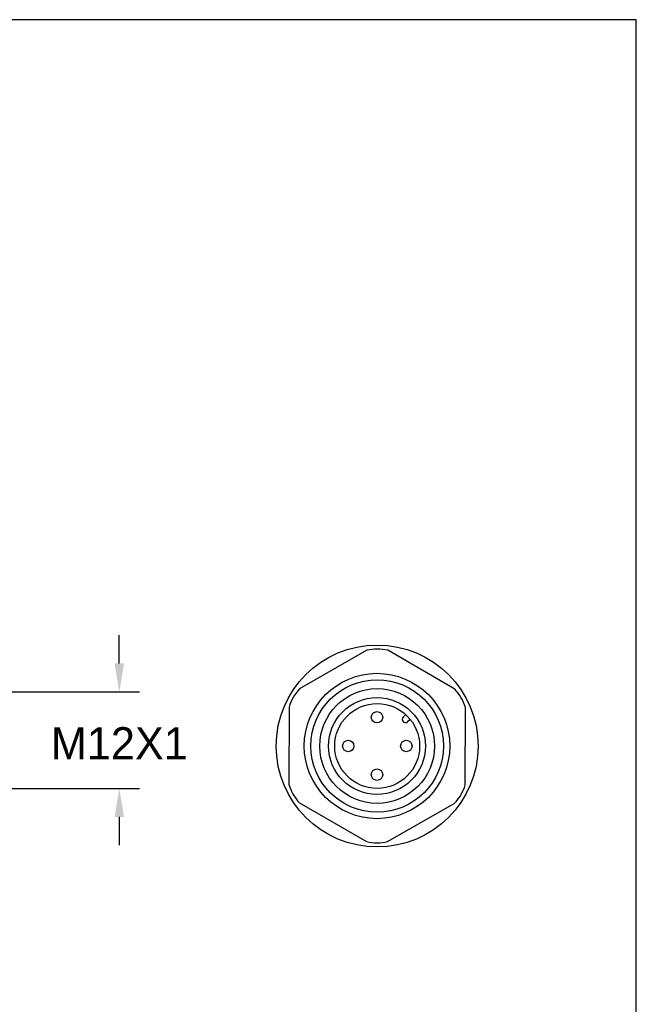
# Model space of a CAD drawing. Header units: inches. Extents: x 0 to 279, y 0 to 216.
# Tile 8 of 8: x 203 to 279, y 94 to 216. Entities that reach past the tile are written whole.
import ezdxf

# ---------------------------------------------------------------- set-up
doc = ezdxf.new("R2010")
doc.units = ezdxf.units.IN
doc.header["$LTSCALE"] = 10
doc.header["$MEASUREMENT"] = 0
doc.layers.add('DIM', color=140, linetype='Continuous')
doc.dimstyles.get("Standard").update_dxf_attribs({"dimtxt": 4, "dimasz": 3.5, "dimexe": 2.5, "dimexo": 1.5, "dimgap": 1, "dimtad": 0, "dimtih": 1, "dimtoh": 1, "dimdec": 1, "dimzin": 0, "dimdsep": 46, "dimtxsty": 'Standard', "dimcen": 0, "dimadec": 0, "dimazin": 0, "dimtfac": 1, "dimtdec": 1, "dimtofl": 0, "dimtmove": 0, "dimatfit": 3, "dimfxl": 0, "dimtolj": 1, "dimtzin": 0, "dimarcsym": 0})

# ---------------------------------------------------------------- blocks, each defined once
blk = doc.blocks.new('*D18')
at = {"layer": 'Defpoints', "color": 0}
for p in [(198.31, 132.69), (198.31, 120.69), (215.42, 120.69)]:
    blk.add_point(p, dxfattribs=at)
at = {"layer": 'DIM', "color": 0, "lineweight": -2}
for p, q in [((215.42, 136.19), (215.42, 139.69)), ((199.81, 132.69), (217.92, 132.69)), ((199.81, 120.69), (217.92, 120.69)), ((215.42, 117.19), (215.42, 113.69))]:
    blk.add_line(p, q, dxfattribs=at)
at = {"layer": 'DIM', "color": 0}
for points in [[(214.84, 136.19), (216, 136.19), (215.42, 132.69)], [(214.84, 117.19), (216, 117.19), (215.42, 120.69)]]:
    blk.add_solid(points, dxfattribs=at)
at = {"layer": 'DIM', "color": 0, "insert": (215.42, 126.3), "char_height": 4, "attachment_point": 5}
blk.add_mtext('\\A1;M12X1', dxfattribs=at)

msp = doc.modelspace()

# ---------------------------------------------------------------- linework, layer by layer
for p, q in [((246.05, 137.82), (237.73, 133.04)), ((256.95, 133.01), (248.64, 137.82)), ((236.43, 130.79), (236.41, 121.19)), ((258.23, 121.16), (258.25, 130.76)), ((250.86, 129.86), (250.55, 129.55)), ((251.41, 129.27), (251.1, 128.97)), ((237.71, 118.94), (246.02, 114.13)), ((248.61, 114.13), (256.93, 118.91))]:
    msp.add_line(p, q)
for centre, radius in [((247.33, 125.97), 12.5), ((247.31, 125.97), 9), ((247.33, 125.97), 8.2), ((247.33, 125.97), 7.1), ((247.31, 125.97), 6), ((247.33, 125.97), 5.25), ((247.31, 129.53), 0.704), ((243.76, 125.97), 0.704), ((250.94, 125.97), 0.704), ((247.31, 122.42), 0.704)]:
    msp.add_circle(centre, radius)
for centre, radius, start, end in [((247.35, 132.31), 5.66, 76.7986, 103.2975), ((241.85, 129.16), 5.66, 136.7986, 163.2975), ((252.83, 129.12), 5.66, 16.7986, 43.2975), ((250.83, 129.27), 0.402, 135.7597, 311.9211), ((241.83, 122.82), 5.66, 196.7986, 223.2975), ((252.81, 122.79), 5.66, 316.7986, 343.2975), ((247.31, 119.64), 5.66, 256.7986, 283.2975)]:
    msp.add_arc(centre, radius, start, end)
at = {"layer": 'Defpoints'}
msp.add_lwpolyline([(279.4, 215.9), (0, 215.9), (0, 0), (279.4, 0)], close=True, dxfattribs=at)

# ---------------------------------------------------------------- dimensions: what is measured, and where the dimension line sits
at = {"layer": 'DIM'}
dim = msp.add_linear_dim(base=(215.42, 120.69), p1=(198.31, 132.69), p2=(198.31, 120.69), angle=90, text='M12X1', dimstyle='Standard', override={"dimpost": '\\X'}, dxfattribs=at)
dim.commit()
dim.dimension.update_dxf_attribs({"geometry": '*D18', "text_midpoint": (215.42, 126.3), "dimtype": 160})

doc.saveas('drawing.dxf')
